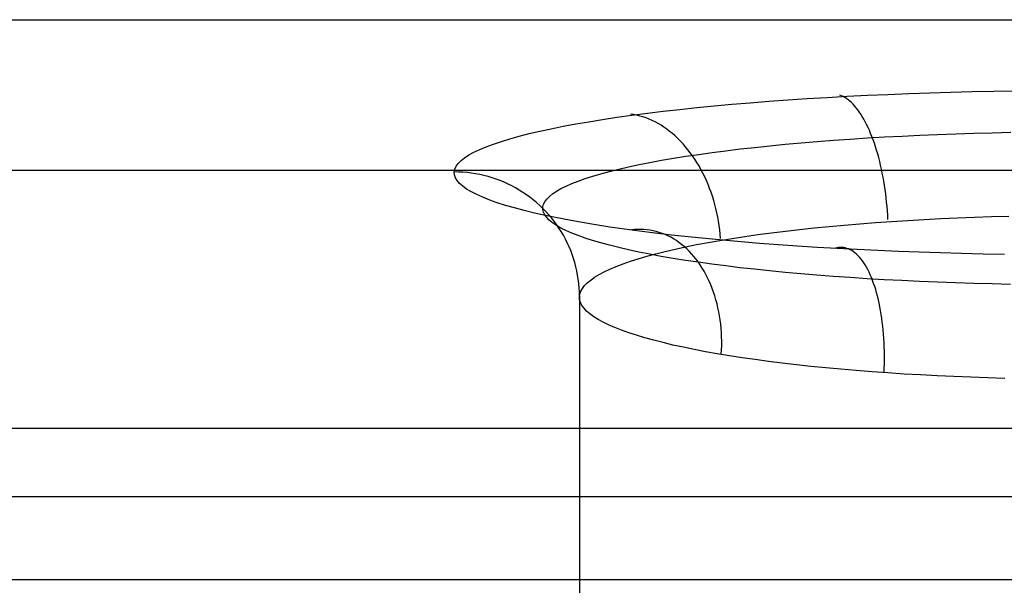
# Model space of a CAD drawing. Header units: millimetres. Extents: x -299 to -179, y 76 to 121.
# Tile 23 of 69: x -277 to -275.03, y 108.21 to 109.34. Entities that reach past the tile are written whole.
import ezdxf

# ---------------------------------------------------------------- set-up
doc = ezdxf.new("R2010")
doc.units = ezdxf.units.MM
doc.header["$MEASUREMENT"] = 0
doc.layers.add('Predefinito', color=7, linetype='Continuous', true_color=0x000000)

msp = doc.modelspace()

# ---------------------------------------------------------------- linework, layer by layer
at = {"layer": 'Predefinito'}
for p, q in [((-293.1404, 109.3357, -1.7014), (-184.3971, 109.3357, -1.7014)), ((-275.3842, 109.1807, -2.8706), (-275.3442, 109.1829, -2.8539)), ((-275.3554, 109.1836, -2.8469), (-275.3587, 109.1848, -2.8391)), ((-275.3521, 109.1822, -2.8547), (-275.3554, 109.1836, -2.8469)), ((-275.3487, 109.1804, -2.8625), (-275.3521, 109.1822, -2.8547)), ((-275.3442, 109.1829, -2.8539), (-275.3037, 109.1849, -2.8386)), ((-275.3037, 109.1849, -2.8386), (-275.2626, 109.1867, -2.8246)), ((-275.2626, 109.1867, -2.8246), (-275.2211, 109.1884, -2.8121)), ((-275.2211, 109.1884, -2.8121), (-275.1792, 109.1899, -2.8011)), ((-275.1792, 109.1899, -2.8011), (-275.1369, 109.1912, -2.7914)), ((-275.1369, 109.1912, -2.7914), (-275.0943, 109.1922, -2.7833)), ((-275.0943, 109.1922, -2.7833), (-275.0514, 109.1931, -2.7766)), ((-275.0514, 109.1931, -2.7766), (-275.0083, 109.1938, -2.7714)), ((-275.6444, 109.1602, -3.0246), (-275.6096, 109.1637, -2.9988)), ((-275.6096, 109.1637, -2.9988), (-275.574, 109.1669, -2.9743)), ((-275.574, 109.1669, -2.9743), (-275.5375, 109.17, -2.9509)), ((-275.5375, 109.17, -2.9509), (-275.5003, 109.1729, -2.9289)), ((-275.5003, 109.1729, -2.9289), (-275.4623, 109.1757, -2.9082)), ((-275.4623, 109.1757, -2.9082), (-275.4236, 109.1783, -2.8887)), ((-275.4236, 109.1783, -2.8887), (-275.3842, 109.1807, -2.8706)), ((-275.3454, 109.1783, -2.8702), (-275.3487, 109.1804, -2.8625)), ((-275.3421, 109.176, -2.8778), (-275.3454, 109.1783, -2.8702)), ((-275.3388, 109.1733, -2.8853), (-275.3421, 109.176, -2.8778)), ((-275.3356, 109.1704, -2.8928), (-275.3388, 109.1733, -2.8853)), ((-275.3323, 109.1672, -2.9001), (-275.3356, 109.1704, -2.8928)), ((-275.3291, 109.1637, -2.9073), (-275.3323, 109.1672, -2.9001)), ((-275.326, 109.16, -2.9144), (-275.3291, 109.1637, -2.9073)), ((-275.8035, 109.1409, -3.1704), (-275.7737, 109.1451, -3.1391)), ((-275.7702, 109.1462, -3.1292), (-275.7764, 109.1472, -3.1233)), ((-275.7737, 109.1451, -3.1391), (-275.7429, 109.1491, -3.1088)), ((-275.764, 109.145, -3.135), (-275.7702, 109.1462, -3.1292)), ((-275.7578, 109.1435, -3.1408), (-275.764, 109.145, -3.135)), ((-275.7517, 109.1417, -3.1465), (-275.7578, 109.1435, -3.1408)), ((-275.7429, 109.1491, -3.1088), (-275.7111, 109.1529, -3.0796)), ((-275.7111, 109.1529, -3.0796), (-275.6782, 109.1567, -3.0515)), ((-275.6782, 109.1567, -3.0515), (-275.6444, 109.1602, -3.0246)), ((-275.3229, 109.156, -2.9214), (-275.326, 109.16, -2.9144)), ((-275.3198, 109.1517, -2.9282), (-275.3229, 109.156, -2.9214)), ((-275.3167, 109.1472, -2.9349), (-275.3198, 109.1517, -2.9282)), ((-275.3138, 109.1424, -2.9414), (-275.3167, 109.1472, -2.9349)), ((-275.9348, 109.1182, -3.3413), (-275.9109, 109.123, -3.3054)), ((-275.9109, 109.123, -3.3054), (-275.8859, 109.1277, -3.2703)), ((-275.8859, 109.1277, -3.2703), (-275.8596, 109.1322, -3.2361)), ((-275.8596, 109.1322, -3.2361), (-275.8321, 109.1366, -3.2028)), ((-275.8321, 109.1366, -3.2028), (-275.8035, 109.1409, -3.1704)), ((-275.7455, 109.1396, -3.1522), (-275.7517, 109.1417, -3.1465)), ((-275.7394, 109.1372, -3.1578), (-275.7455, 109.1396, -3.1522)), ((-275.7334, 109.1346, -3.1633), (-275.7394, 109.1372, -3.1578)), ((-275.7274, 109.1316, -3.1687), (-275.7334, 109.1346, -3.1633)), ((-275.7215, 109.1284, -3.174), (-275.7274, 109.1316, -3.1687)), ((-275.7156, 109.125, -3.1793), (-275.7215, 109.1284, -3.174)), ((-275.7098, 109.1212, -3.1844), (-275.7156, 109.125, -3.1793)), ((-275.3108, 109.1374, -2.9478), (-275.3138, 109.1424, -2.9414)), ((-275.308, 109.1321, -2.954), (-275.3108, 109.1374, -2.9478)), ((-275.3051, 109.1266, -2.96), (-275.308, 109.1321, -2.954)), ((-275.3024, 109.1209, -2.9659), (-275.3051, 109.1266, -2.96)), ((-276.0171, 109.0982, -3.4927), (-275.9985, 109.1033, -3.4538)), ((-275.9985, 109.1033, -3.4538), (-275.9786, 109.1084, -3.4156)), ((-275.9786, 109.1084, -3.4156), (-275.9573, 109.1134, -3.3781)), ((-275.9573, 109.1134, -3.3781), (-275.9348, 109.1182, -3.3413)), ((-275.7041, 109.1172, -3.1894), (-275.7098, 109.1212, -3.1844)), ((-275.6984, 109.1129, -3.1943), (-275.7041, 109.1172, -3.1894)), ((-275.6929, 109.1084, -3.1991), (-275.6984, 109.1129, -3.1943)), ((-275.6874, 109.1037, -3.2037), (-275.6929, 109.1084, -3.1991)), ((-275.6821, 109.0986, -3.2082), (-275.6874, 109.1037, -3.2037)), ((-275.2997, 109.115, -2.9715), (-275.3024, 109.1209, -2.9659)), ((-275.2971, 109.1088, -2.977), (-275.2997, 109.115, -2.9715)), ((-275.2946, 109.1025, -2.9822), (-275.2971, 109.1088, -2.977)), ((-275.2694, 109.1017, -2.9939), (-275.2345, 109.1036, -2.9811)), ((-275.2345, 109.1036, -2.9811), (-275.1991, 109.1053, -2.9695)), ((-275.1991, 109.1053, -2.9695), (-275.1634, 109.1068, -2.9591)), ((-275.1634, 109.1068, -2.9591), (-275.1273, 109.1081, -2.9499)), ((-275.1273, 109.1081, -2.9499), (-275.0909, 109.1092, -2.942)), ((-275.0909, 109.1092, -2.942), (-275.0543, 109.1102, -2.9353)), ((-275.0543, 109.1102, -2.9353), (-275.0174, 109.111, -2.9299)), ((-276.0645, 109.0823, -3.6128), (-276.0501, 109.0876, -3.5722)), ((-276.0501, 109.0876, -3.5722), (-276.0343, 109.0929, -3.5322)), ((-276.0343, 109.0929, -3.5322), (-276.0171, 109.0982, -3.4927)), ((-275.6769, 109.0934, -3.2126), (-275.6821, 109.0986, -3.2082)), ((-275.6717, 109.0879, -3.2168), (-275.6769, 109.0934, -3.2126)), ((-275.6668, 109.0822, -3.2209), (-275.6717, 109.0879, -3.2168)), ((-275.5284, 109.081, -3.1379), (-275.4984, 109.0841, -3.1161)), ((-275.4984, 109.0841, -3.1161), (-275.4676, 109.0871, -3.0953)), ((-275.4676, 109.0871, -3.0953), (-275.4361, 109.09, -3.0756)), ((-275.4361, 109.09, -3.0756), (-275.404, 109.0927, -3.057)), ((-275.404, 109.0927, -3.057), (-275.3712, 109.0952, -3.0395)), ((-275.3712, 109.0952, -3.0395), (-275.3378, 109.0975, -3.0232)), ((-275.3378, 109.0975, -3.0232), (-275.3038, 109.0997, -3.008)), ((-275.3038, 109.0997, -3.008), (-275.2694, 109.1017, -2.9939)), ((-275.2921, 109.0959, -2.9873), (-275.2946, 109.1025, -2.9822)), ((-275.2897, 109.0892, -2.9921), (-275.2921, 109.0959, -2.9873)), ((-275.2874, 109.0823, -2.9967), (-275.2897, 109.0892, -2.9921)), ((-276.1077, 109.0602, -3.7793), (-276.0991, 109.0658, -3.7371)), ((-276.0991, 109.0658, -3.7371), (-276.089, 109.0713, -3.6953)), ((-276.089, 109.0713, -3.6953), (-276.0775, 109.0768, -3.6538)), ((-276.0775, 109.0768, -3.6538), (-276.0645, 109.0823, -3.6128)), ((-275.6619, 109.0763, -3.2248), (-275.6668, 109.0822, -3.2209)), ((-275.6661, 109.0632, -3.2618), (-275.6403, 109.067, -3.2351)), ((-275.6572, 109.0702, -3.2286), (-275.6619, 109.0763, -3.2248)), ((-275.6526, 109.0639, -3.2322), (-275.6572, 109.0702, -3.2286)), ((-275.6403, 109.067, -3.2351), (-275.6137, 109.0707, -3.2094)), ((-275.6137, 109.0707, -3.2094), (-275.5861, 109.0743, -3.1846)), ((-275.5861, 109.0743, -3.1846), (-275.5577, 109.0777, -3.1608)), ((-275.5577, 109.0777, -3.1608), (-275.5284, 109.081, -3.1379)), ((-275.2852, 109.0752, -3.0011), (-275.2874, 109.0823, -2.9967)), ((-275.2831, 109.0679, -3.0053), (-275.2852, 109.0752, -3.0011)), ((-275.281, 109.0605, -3.0092), (-275.2831, 109.0679, -3.0053)), ((-276.1246, 109.0432, -3.9072), (-276.1205, 109.0489, -3.8644)), ((-276.1205, 109.0489, -3.8644), (-276.1148, 109.0545, -3.8217)), ((-276.1148, 109.0545, -3.8217), (-276.1077, 109.0602, -3.7793)), ((-275.7802, 109.0422, -3.4073), (-275.7594, 109.0466, -3.3766)), ((-275.7594, 109.0466, -3.3766), (-275.7376, 109.0509, -3.3467)), ((-275.7376, 109.0509, -3.3467), (-275.7148, 109.0551, -3.3176)), ((-275.7148, 109.0551, -3.3176), (-275.6909, 109.0592, -3.2893)), ((-275.6909, 109.0592, -3.2893), (-275.6661, 109.0632, -3.2618)), ((-275.6482, 109.0574, -3.2356), (-275.6526, 109.0639, -3.2322)), ((-275.6439, 109.0507, -3.2389), (-275.6482, 109.0574, -3.2356)), ((-275.6397, 109.0438, -3.242), (-275.6439, 109.0507, -3.2389)), ((-275.2791, 109.053, -3.0128), (-275.281, 109.0605, -3.0092)), ((-275.2772, 109.0453, -3.0163), (-275.2791, 109.053, -3.0128)), ((-275.2755, 109.0375, -3.0194), (-275.2772, 109.0453, -3.0163)), ((-252.8409, 109.0347, -9.8725), (-295.5278, 109.0347, -9.8725)), ((-276.1284, 109.0318, -3.9931), (-276.1272, 109.0375, -3.9501)), ((-276.128, 109.0261, -4.0362), (-276.1284, 109.0318, -3.9931)), ((-276.1198, 109.0317, -3.993), (-276.1284, 109.0318, -3.9931)), ((-276.1261, 109.0204, -4.0791), (-276.128, 109.0261, -4.0362)), ((-276.1272, 109.0375, -3.9501), (-276.1246, 109.0432, -3.9072)), ((-276.1113, 109.0313, -3.993), (-276.1198, 109.0317, -3.993)), ((-276.1028, 109.0305, -3.9929), (-276.1113, 109.0313, -3.993)), ((-276.0943, 109.0295, -3.9927), (-276.1028, 109.0305, -3.9929)), ((-276.0859, 109.0282, -3.9926), (-276.0943, 109.0295, -3.9927)), ((-276.0775, 109.0267, -3.9924), (-276.0859, 109.0282, -3.9926)), ((-276.0692, 109.0248, -3.9921), (-276.0775, 109.0267, -3.9924)), ((-276.0609, 109.0226, -3.9918), (-276.0692, 109.0248, -3.9921)), ((-275.852, 109.0236, -3.5363), (-275.8358, 109.0284, -3.5032)), ((-275.8358, 109.0284, -3.5032), (-275.8183, 109.0331, -3.4706)), ((-275.8183, 109.0331, -3.4706), (-275.7998, 109.0377, -3.4386)), ((-275.7998, 109.0377, -3.4386), (-275.7802, 109.0422, -3.4073)), ((-275.6358, 109.0367, -3.2449), (-275.6397, 109.0438, -3.242)), ((-275.632, 109.0295, -3.2476), (-275.6358, 109.0367, -3.2449)), ((-275.6283, 109.0221, -3.2501), (-275.632, 109.0295, -3.2476)), ((-275.2738, 109.0295, -3.0224), (-275.2755, 109.0375, -3.0194)), ((-275.2723, 109.0215, -3.025), (-275.2738, 109.0295, -3.0224)), ((-276.1227, 109.0147, -4.122), (-276.1261, 109.0204, -4.0791)), ((-276.1178, 109.0091, -4.1648), (-276.1227, 109.0147, -4.122)), ((-276.1114, 109.0034, -4.2073), (-276.1178, 109.0091, -4.1648)), ((-276.0527, 109.0202, -3.9915), (-276.0609, 109.0226, -3.9918)), ((-276.0446, 109.0175, -3.9912), (-276.0527, 109.0202, -3.9915)), ((-276.0366, 109.0146, -3.9908), (-276.0446, 109.0175, -3.9912)), ((-276.0288, 109.0113, -3.9903), (-276.0366, 109.0146, -3.9908)), ((-276.021, 109.0078, -3.9899), (-276.0288, 109.0113, -3.9903)), ((-276.0133, 109.004, -3.9894), (-276.021, 109.0078, -3.9899)), ((-275.9051, 109.0038, -3.674), (-275.8937, 109.0089, -3.6389)), ((-275.8937, 109.0089, -3.6389), (-275.881, 109.0138, -3.6043)), ((-275.881, 109.0138, -3.6043), (-275.8671, 109.0188, -3.5701)), ((-275.8671, 109.0188, -3.5701), (-275.852, 109.0236, -3.5363)), ((-275.6249, 109.0146, -3.2525), (-275.6283, 109.0221, -3.2501)), ((-275.6216, 109.0069, -3.2546), (-275.6249, 109.0146, -3.2525)), ((-275.6185, 108.9992, -3.2566), (-275.6216, 109.0069, -3.2546)), ((-275.2708, 109.0133, -3.0274), (-275.2723, 109.0215, -3.025)), ((-275.2695, 109.0051, -3.0296), (-275.2708, 109.0133, -3.0274)), ((-275.2682, 108.9967, -3.0315), (-275.2695, 109.0051, -3.0296)), ((-276.1036, 108.9978, -4.2496), (-276.1114, 109.0034, -4.2073)), ((-276.0942, 108.9922, -4.2916), (-276.1036, 108.9978, -4.2496)), ((-276.0834, 108.9867, -4.3333), (-276.0942, 108.9922, -4.2916)), ((-276.0712, 108.9813, -4.3745), (-276.0834, 108.9867, -4.3333)), ((-276.0058, 109, -3.9888), (-276.0133, 109.004, -3.9894)), ((-275.9985, 108.9958, -3.9883), (-276.0058, 109, -3.9888)), ((-275.9912, 108.9912, -3.9877), (-275.9985, 108.9958, -3.9883)), ((-275.9842, 108.9865, -3.987), (-275.9912, 108.9912, -3.9877)), ((-275.9773, 108.9815, -3.9864), (-275.9842, 108.9865, -3.987)), ((-275.9385, 108.9831, -3.8177), (-275.932, 108.9883, -3.7814)), ((-275.932, 108.9883, -3.7814), (-275.9243, 108.9935, -3.7453)), ((-275.9243, 108.9935, -3.7453), (-275.9153, 108.9987, -3.7095)), ((-275.9153, 108.9987, -3.7095), (-275.9051, 109.0038, -3.674)), ((-275.6156, 108.9913, -3.2584), (-275.6185, 108.9992, -3.2566)), ((-275.6129, 108.9833, -3.2599), (-275.6156, 108.9913, -3.2584)), ((-275.2671, 108.9883, -3.0331), (-275.2682, 108.9967, -3.0315)), ((-275.2661, 108.9799, -3.0344), (-275.2671, 108.9883, -3.0331)), ((-276.0575, 108.9758, -4.4153), (-276.0712, 108.9813, -4.3745)), ((-276.0424, 108.9705, -4.4557), (-276.0575, 108.9758, -4.4153)), ((-276.0258, 108.9652, -4.4954), (-276.0424, 108.9705, -4.4557)), ((-275.9706, 108.9762, -3.9857), (-275.9773, 108.9815, -3.9864)), ((-275.9641, 108.9708, -3.985), (-275.9706, 108.9762, -3.9857)), ((-275.9577, 108.9651, -3.9842), (-275.9641, 108.9708, -3.985)), ((-275.9514, 108.962, -3.9645), (-275.9501, 108.9673, -3.9276)), ((-275.9501, 108.9673, -3.9276), (-275.9475, 108.9726, -3.8909)), ((-275.9475, 108.9726, -3.8909), (-275.9436, 108.9779, -3.8542)), ((-275.9436, 108.9779, -3.8542), (-275.9385, 108.9831, -3.8177)), ((-275.6104, 108.9752, -3.2613), (-275.6129, 108.9833, -3.2599)), ((-275.608, 108.967, -3.2625), (-275.6104, 108.9752, -3.2613)), ((-275.6059, 108.9587, -3.2634), (-275.608, 108.967, -3.2625)), ((-275.2652, 108.9714, -3.0355), (-275.2661, 108.9799, -3.0344)), ((-275.2644, 108.9628, -3.0363), (-275.2652, 108.9714, -3.0355)), ((-276.0079, 108.96, -4.5346), (-276.0258, 108.9652, -4.4954)), ((-275.9887, 108.9549, -4.5732), (-276.0079, 108.96, -4.5346)), ((-275.9681, 108.9499, -4.611), (-275.9887, 108.9549, -4.5732)), ((-275.9462, 108.945, -4.6482), (-275.9681, 108.9499, -4.611)), ((-275.9516, 108.9592, -3.9834), (-275.9577, 108.9651, -3.9842)), ((-275.9456, 108.9532, -3.9826), (-275.9516, 108.9592, -3.9834)), ((-275.9514, 108.9567, -4.0014), (-275.9514, 108.962, -3.9645)), ((-275.9501, 108.9514, -4.0382), (-275.9514, 108.9567, -4.0014)), ((-275.9476, 108.9461, -4.075), (-275.9501, 108.9514, -4.0382)), ((-275.9399, 108.9469, -3.9818), (-275.9456, 108.9532, -3.9826)), ((-275.9344, 108.9404, -3.9809), (-275.9399, 108.9469, -3.9818)), ((-275.604, 108.9503, -3.2642), (-275.6059, 108.9587, -3.2634)), ((-275.6023, 108.9419, -3.2647), (-275.604, 108.9503, -3.2642)), ((-275.2637, 108.9542, -3.0368), (-275.2644, 108.9628, -3.0363)), ((-275.2631, 108.9456, -3.037), (-275.2637, 108.9542, -3.0368)), ((-275.9437, 108.9408, -4.1117), (-275.9476, 108.9461, -4.075)), ((-275.923, 108.9402, -4.6845), (-275.9462, 108.945, -4.6482)), ((-275.9386, 108.9355, -4.1482), (-275.9437, 108.9408, -4.1117)), ((-275.9321, 108.9303, -4.1845), (-275.9386, 108.9355, -4.1482)), ((-275.9292, 108.9338, -3.98), (-275.9344, 108.9404, -3.9809)), ((-275.9244, 108.9251, -4.2206), (-275.9321, 108.9303, -4.1845)), ((-275.9241, 108.9269, -3.9791), (-275.9292, 108.9338, -3.98)), ((-275.9193, 108.9199, -3.9782), (-275.9241, 108.9269, -3.9791)), ((-275.8985, 108.9354, -4.72), (-275.923, 108.9402, -4.6845)), ((-275.8728, 108.9309, -4.7547), (-275.8985, 108.9354, -4.72)), ((-275.8459, 108.9264, -4.7885), (-275.8728, 108.9309, -4.7547)), ((-275.6008, 108.9335, -3.2651), (-275.6023, 108.9419, -3.2647)), ((-275.5994, 108.925, -3.2652), (-275.6008, 108.9335, -3.2651)), ((-275.3498, 108.926, -3.1034), (-275.3189, 108.9286, -3.0878)), ((-275.3189, 108.9286, -3.0878), (-275.2875, 108.931, -3.0733)), ((-275.2875, 108.931, -3.0733), (-275.2555, 108.9332, -3.0598)), ((-275.2627, 108.937, -3.037), (-275.2631, 108.9456, -3.037)), ((-275.2555, 108.9332, -3.0598), (-275.2232, 108.9353, -3.0474)), ((-275.2232, 108.9353, -3.0474), (-275.1904, 108.9371, -3.0362)), ((-275.1904, 108.9371, -3.0362), (-275.1572, 108.9388, -3.0261)), ((-275.1572, 108.9388, -3.0261), (-275.1237, 108.9403, -3.0171)), ((-275.1237, 108.9403, -3.0171), (-275.0899, 108.9416, -3.0093)), ((-275.0899, 108.9416, -3.0093), (-275.0559, 108.9427, -3.0026)), ((-275.0559, 108.9427, -3.0026), (-275.0216, 108.9436, -2.9971)), ((-275.9155, 108.9199, -4.2564), (-275.9244, 108.9251, -4.2206)), ((-275.9148, 108.9128, -3.9773), (-275.9193, 108.9199, -3.9782)), ((-275.9053, 108.9148, -4.2919), (-275.9155, 108.9199, -4.2564)), ((-275.9104, 108.9055, -3.9763), (-275.9148, 108.9128, -3.9773)), ((-275.8938, 108.9098, -4.3269), (-275.9053, 108.9148, -4.2919)), ((-275.8812, 108.9048, -4.3616), (-275.8938, 108.9098, -4.3269)), ((-275.8179, 108.922, -4.8213), (-275.8459, 108.9264, -4.7885)), ((-275.7887, 108.9178, -4.8531), (-275.8179, 108.922, -4.8213)), ((-275.7584, 108.9137, -4.8839), (-275.7887, 108.9178, -4.8531)), ((-275.7682, 108.9169, -4.8589), (-275.7744, 108.9162, -4.8648)), ((-275.762, 108.9172, -4.8529), (-275.7682, 108.9169, -4.8589)), ((-275.7557, 108.9173, -4.8468), (-275.762, 108.9172, -4.8529)), ((-275.7271, 108.9098, -4.9137), (-275.7584, 108.9137, -4.8839)), ((-275.7496, 108.917, -4.8408), (-275.7557, 108.9173, -4.8468)), ((-275.7434, 108.9165, -4.8347), (-275.7496, 108.917, -4.8408)), ((-275.7373, 108.9156, -4.8286), (-275.7434, 108.9165, -4.8347)), ((-275.7312, 108.9145, -4.8226), (-275.7373, 108.9156, -4.8286)), ((-275.7252, 108.913, -4.8165), (-275.7312, 108.9145, -4.8226)), ((-275.6947, 108.906, -4.9423), (-275.7271, 108.9098, -4.9137)), ((-275.7192, 108.9113, -4.8105), (-275.7252, 108.913, -4.8165)), ((-275.7133, 108.9093, -4.8045), (-275.7192, 108.9113, -4.8105)), ((-275.7075, 108.907, -4.7985), (-275.7133, 108.9093, -4.8045)), ((-275.7017, 108.9044, -4.7926), (-275.7075, 108.907, -4.7985)), ((-275.5983, 108.9164, -3.2651), (-275.5994, 108.925, -3.2652)), ((-275.5975, 108.9079, -3.2649), (-275.5983, 108.9164, -3.2651)), ((-275.5968, 108.8993, -3.2644), (-275.5975, 108.9079, -3.2649)), ((-275.5482, 108.9032, -3.2409), (-275.522, 108.9069, -3.2184)), ((-275.522, 108.9069, -3.2184), (-275.495, 108.9105, -3.1968)), ((-275.495, 108.9105, -3.1968), (-275.4673, 108.9139, -3.1762)), ((-275.4673, 108.9139, -3.1762), (-275.4389, 108.9172, -3.1565)), ((-275.4389, 108.9172, -3.1565), (-275.4098, 108.9203, -3.1378)), ((-275.4098, 108.9203, -3.1378), (-275.3801, 108.9232, -3.1201)), ((-275.3801, 108.9232, -3.1201), (-275.3498, 108.926, -3.1034)), ((-275.9064, 108.898, -3.9753), (-275.9104, 108.9055, -3.9763)), ((-275.9026, 108.8904, -3.9743), (-275.9064, 108.898, -3.9753)), ((-275.8991, 108.8827, -3.9733), (-275.9026, 108.8904, -3.9743)), ((-275.8673, 108.8999, -4.3958), (-275.8812, 108.9048, -4.3616)), ((-275.8522, 108.895, -4.4296), (-275.8673, 108.8999, -4.3958)), ((-275.836, 108.8902, -4.4627), (-275.8522, 108.895, -4.4296)), ((-275.8186, 108.8855, -4.4954), (-275.836, 108.8902, -4.4627)), ((-275.6961, 108.9015, -4.7867), (-275.7017, 108.9044, -4.7926)), ((-275.6905, 108.8983, -4.7809), (-275.6961, 108.9015, -4.7867)), ((-275.6613, 108.9023, -4.9698), (-275.6947, 108.906, -4.9423)), ((-275.685, 108.8949, -4.7751), (-275.6905, 108.8983, -4.7809)), ((-275.6797, 108.8912, -4.7694), (-275.685, 108.8949, -4.7751)), ((-275.6744, 108.8872, -4.7638), (-275.6797, 108.8912, -4.7694)), ((-275.6693, 108.8829, -4.7582), (-275.6744, 108.8872, -4.7638)), ((-275.6271, 108.8988, -4.9962), (-275.6613, 108.9023, -4.9698)), ((-275.6445, 108.8869, -3.3394), (-275.6217, 108.8912, -3.3136)), ((-275.5919, 108.8955, -5.0214), (-275.6271, 108.8988, -4.9962)), ((-275.6217, 108.8912, -3.3136), (-275.5981, 108.8953, -3.2885)), ((-275.5981, 108.8953, -3.2885), (-275.5735, 108.8993, -3.2643)), ((-275.5558, 108.8923, -5.0453), (-275.5919, 108.8955, -5.0214)), ((-275.5735, 108.8993, -3.2643), (-275.5482, 108.9032, -3.2409)), ((-275.5189, 108.8893, -5.068), (-275.5558, 108.8923, -5.0453)), ((-275.4813, 108.8865, -5.0894), (-275.5189, 108.8893, -5.068)), ((-275.8958, 108.8749, -3.9722), (-275.8991, 108.8827, -3.9733)), ((-275.8928, 108.867, -3.9712), (-275.8958, 108.8749, -3.9722)), ((-275.8001, 108.8809, -4.5273), (-275.8186, 108.8855, -4.4954)), ((-275.7804, 108.8764, -4.5587), (-275.8001, 108.8809, -4.5273)), ((-275.7597, 108.872, -4.5893), (-275.7804, 108.8764, -4.5587)), ((-275.7379, 108.8677, -4.6192), (-275.7597, 108.872, -4.5893)), ((-275.744, 108.8637, -3.4795), (-275.7261, 108.8685, -3.4501)), ((-275.7151, 108.8635, -4.6484), (-275.7379, 108.8677, -4.6192)), ((-275.7261, 108.8685, -3.4501), (-275.7072, 108.8733, -3.4214)), ((-275.7072, 108.8733, -3.4214), (-275.6873, 108.8779, -3.3934)), ((-275.6873, 108.8779, -3.3934), (-275.6664, 108.8825, -3.366)), ((-275.6643, 108.8784, -4.7528), (-275.6693, 108.8829, -4.7582)), ((-275.6664, 108.8825, -3.366), (-275.6445, 108.8869, -3.3394)), ((-275.6595, 108.8737, -4.7474), (-275.6643, 108.8784, -4.7528)), ((-275.6547, 108.8687, -4.7422), (-275.6595, 108.8737, -4.7474)), ((-275.6501, 108.8635, -4.737), (-275.6547, 108.8687, -4.7422)), ((-275.4429, 108.8838, -5.1095), (-275.4813, 108.8865, -5.0894)), ((-275.4039, 108.8813, -5.1282), (-275.4429, 108.8838, -5.1095)), ((-275.3642, 108.879, -5.1456), (-275.4039, 108.8813, -5.1282)), ((-275.3649, 108.8803, -5.1351), (-275.3683, 108.8794, -5.143)), ((-275.3615, 108.8809, -5.1272), (-275.3649, 108.8803, -5.1351)), ((-275.3239, 108.8769, -5.1617), (-275.3642, 108.879, -5.1456)), ((-275.3581, 108.8812, -5.1193), (-275.3615, 108.8809, -5.1272)), ((-275.3548, 108.8812, -5.1113), (-275.3581, 108.8812, -5.1193)), ((-275.3514, 108.8809, -5.1034), (-275.3548, 108.8812, -5.1113)), ((-275.348, 108.8803, -5.0955), (-275.3514, 108.8809, -5.1034)), ((-275.3447, 108.8794, -5.0875), (-275.348, 108.8803, -5.0955)), ((-275.3414, 108.8782, -5.0796), (-275.3447, 108.8794, -5.0875)), ((-275.3382, 108.8767, -5.0718), (-275.3414, 108.8782, -5.0796)), ((-275.3349, 108.875, -5.064), (-275.3382, 108.8767, -5.0718)), ((-275.3317, 108.8729, -5.0562), (-275.3349, 108.875, -5.064)), ((-275.3286, 108.8706, -5.0485), (-275.3317, 108.8729, -5.0562)), ((-275.3255, 108.8679, -5.0409), (-275.3286, 108.8706, -5.0485)), ((-275.3225, 108.865, -5.0334), (-275.3255, 108.8679, -5.0409)), ((-275.2831, 108.875, -5.1763), (-275.3239, 108.8769, -5.1617)), ((-275.2418, 108.8732, -5.1895), (-275.2831, 108.875, -5.1763)), ((-275.2001, 108.8716, -5.2013), (-275.2418, 108.8732, -5.1895)), ((-275.158, 108.8703, -5.2117), (-275.2001, 108.8716, -5.2013)), ((-275.1155, 108.8691, -5.2205), (-275.158, 108.8703, -5.2117)), ((-275.0728, 108.8681, -5.228), (-275.1155, 108.8691, -5.2205)), ((-275.0298, 108.8673, -5.2339), (-275.0728, 108.8681, -5.228)), ((-275.8901, 108.859, -3.9701), (-275.8928, 108.867, -3.9712)), ((-275.8876, 108.8509, -3.9691), (-275.8901, 108.859, -3.9701)), ((-275.8855, 108.8427, -3.968), (-275.8876, 108.8509, -3.9691)), ((-275.805, 108.8433, -3.6024), (-275.7914, 108.8485, -3.5709)), ((-275.7914, 108.8485, -3.5709), (-275.7767, 108.8537, -3.5399)), ((-275.7767, 108.8537, -3.5399), (-275.7609, 108.8587, -3.5094)), ((-275.7609, 108.8587, -3.5094), (-275.744, 108.8637, -3.4795)), ((-275.6913, 108.8594, -4.6767), (-275.7151, 108.8635, -4.6484)), ((-275.6665, 108.8554, -4.7042), (-275.6913, 108.8594, -4.6767)), ((-275.6407, 108.8516, -4.7309), (-275.6665, 108.8554, -4.7042)), ((-275.6457, 108.858, -4.732), (-275.6501, 108.8635, -4.737)), ((-275.6414, 108.8523, -4.727), (-275.6457, 108.858, -4.732)), ((-275.6373, 108.8464, -4.7222), (-275.6414, 108.8523, -4.727)), ((-275.614, 108.8479, -4.7566), (-275.6407, 108.8516, -4.7309)), ((-275.5865, 108.8443, -4.7814), (-275.614, 108.8479, -4.7566)), ((-275.3195, 108.8618, -5.0259), (-275.3225, 108.865, -5.0334)), ((-275.3165, 108.8584, -5.0186), (-275.3195, 108.8618, -5.0259)), ((-275.3137, 108.8546, -5.0114), (-275.3165, 108.8584, -5.0186)), ((-275.3109, 108.8506, -5.0043), (-275.3137, 108.8546, -5.0114)), ((-275.3081, 108.8463, -4.9973), (-275.3109, 108.8506, -5.0043)), ((-275.8836, 108.8344, -3.9669), (-275.8855, 108.8427, -3.968)), ((-275.882, 108.8261, -3.9658), (-275.8836, 108.8344, -3.9669)), ((-275.8391, 108.8272, -3.6995), (-275.8289, 108.8326, -3.6667)), ((-275.8289, 108.8326, -3.6667), (-275.8175, 108.838, -3.6344)), ((-275.8175, 108.838, -3.6344), (-275.805, 108.8433, -3.6024)), ((-275.6334, 108.8402, -4.7176), (-275.6373, 108.8464, -4.7222)), ((-275.6296, 108.8339, -4.7131), (-275.6334, 108.8402, -4.7176)), ((-275.626, 108.8274, -4.7087), (-275.6296, 108.8339, -4.7131)), ((-275.558, 108.8409, -4.8053), (-275.5865, 108.8443, -4.7814)), ((-275.5288, 108.8376, -4.8281), (-275.558, 108.8409, -4.8053)), ((-275.4988, 108.8345, -4.8499), (-275.5288, 108.8376, -4.8281)), ((-275.468, 108.8315, -4.8707), (-275.4988, 108.8345, -4.8499)), ((-275.4365, 108.8286, -4.8905), (-275.468, 108.8315, -4.8707)), ((-275.4044, 108.8259, -4.9091), (-275.4365, 108.8286, -4.8905)), ((-275.3055, 108.8418, -4.9904), (-275.3081, 108.8463, -4.9973)), ((-275.3029, 108.837, -4.9837), (-275.3055, 108.8418, -4.9904)), ((-275.3004, 108.832, -4.9771), (-275.3029, 108.837, -4.9837)), ((-275.2979, 108.8268, -4.9707), (-275.3004, 108.832, -4.9771)), ((-275.8807, 108.8177, -3.9647), (-275.882, 108.8261, -3.9658)), ((-275.8797, 108.8093, -3.9636), (-275.8807, 108.8177, -3.9647)), ((-275.8789, 108.8009, -3.9624), (-275.8797, 108.8093, -3.9636)), ((-275.8683, 108.805, -3.8333), (-275.8628, 108.8106, -3.7995)), ((-275.8628, 108.8106, -3.7995), (-275.856, 108.8162, -3.7659)), ((-275.856, 108.8162, -3.7659), (-275.8481, 108.8217, -3.7325)), ((-275.8481, 108.8217, -3.7325), (-275.8391, 108.8272, -3.6995)), ((-275.6225, 108.8206, -4.7044), (-275.626, 108.8274, -4.7087)), ((-275.6193, 108.8137, -4.7004), (-275.6225, 108.8206, -4.7044)), ((-275.6162, 108.8066, -4.6964), (-275.6193, 108.8137, -4.7004)), ((-275.3716, 108.8234, -4.9266), (-275.4044, 108.8259, -4.9091)), ((-275.3382, 108.8211, -4.943), (-275.3716, 108.8234, -4.9266)), ((-275.3043, 108.8189, -4.9582), (-275.3382, 108.8211, -4.943)), ((-275.2699, 108.8168, -4.9722), (-275.3043, 108.8189, -4.9582)), ((-275.2956, 108.8213, -4.9645), (-275.2979, 108.8268, -4.9707)), ((-275.2933, 108.8156, -4.9584), (-275.2956, 108.8213, -4.9645)), ((-275.2912, 108.8096, -4.9526), (-275.2933, 108.8156, -4.9584)), ((-275.2891, 108.8035, -4.9469), (-275.2912, 108.8096, -4.9526)), ((-275.2349, 108.815, -4.9851), (-275.2699, 108.8168, -4.9722)), ((-275.1996, 108.8133, -4.9967), (-275.2349, 108.815, -4.9851)), ((-275.1639, 108.8118, -5.0072), (-275.1996, 108.8133, -4.9967)), ((-275.1278, 108.8105, -5.0164), (-275.1639, 108.8118, -5.0072)), ((-275.0914, 108.8094, -5.0243), (-275.1278, 108.8105, -5.0164)), ((-275.0548, 108.8084, -5.031), (-275.0914, 108.8094, -5.0243)), ((-275.8785, 108.7925, -3.9613), (-275.8789, 108.8009, -3.9624)), ((-275.8784, 108.784, -3.9602), (-275.8785, 108.7925, -3.9613)), ((-275.8777, 108.7881, -3.9356), (-275.8758, 108.7938, -3.9014)), ((-275.8758, 108.7938, -3.9014), (-275.8726, 108.7994, -3.8673)), ((-275.8726, 108.7994, -3.8673), (-275.8683, 108.805, -3.8333)), ((-275.6133, 108.7994, -4.6927), (-275.6162, 108.8066, -4.6964)), ((-275.6106, 108.792, -4.6891), (-275.6133, 108.7994, -4.6927)), ((-275.6082, 108.7844, -4.6857), (-275.6106, 108.792, -4.6891)), ((-275.2871, 108.7971, -4.9414), (-275.2891, 108.8035, -4.9469)), ((-275.2852, 108.7906, -4.9361), (-275.2871, 108.7971, -4.9414)), ((-275.2834, 108.7838, -4.931), (-275.2852, 108.7906, -4.9361)), ((-275.0179, 108.8076, -5.0364), (-275.0548, 108.8084, -5.031)), ((-275.8784, 108.7824, -3.9698), (-275.8777, 108.7881, -3.9356)), ((-275.8784, 108.784, -3.9602), (-275.8784, 108.0375, -3.9602)), ((-275.878, 108.7767, -4.004), (-275.8784, 108.7824, -3.9698)), ((-275.8763, 108.7711, -4.0383), (-275.878, 108.7767, -4.004)), ((-275.8734, 108.7654, -4.0724), (-275.8763, 108.7711, -4.0383)), ((-275.6059, 108.7767, -4.6824), (-275.6082, 108.7844, -4.6857)), ((-275.6038, 108.7689, -4.6793), (-275.6059, 108.7767, -4.6824)), ((-275.2817, 108.7769, -4.9261), (-275.2834, 108.7838, -4.931)), ((-275.2801, 108.7698, -4.9215), (-275.2817, 108.7769, -4.9261)), ((-275.2787, 108.7626, -4.917), (-275.2801, 108.7698, -4.9215)), ((-275.8693, 108.7598, -4.1064), (-275.8734, 108.7654, -4.0724)), ((-275.8641, 108.7542, -4.1402), (-275.8693, 108.7598, -4.1064)), ((-275.8576, 108.7486, -4.1739), (-275.8641, 108.7542, -4.1402)), ((-275.6019, 108.761, -4.6765), (-275.6038, 108.7689, -4.6793)), ((-275.6002, 108.7529, -4.6738), (-275.6019, 108.761, -4.6765)), ((-275.5988, 108.7448, -4.6712), (-275.6002, 108.7529, -4.6738)), ((-275.2773, 108.7552, -4.9128), (-275.2787, 108.7626, -4.917)), ((-275.276, 108.7476, -4.9089), (-275.2773, 108.7552, -4.9128)), ((-275.85, 108.743, -4.2073), (-275.8576, 108.7486, -4.1739)), ((-275.8412, 108.7376, -4.2404), (-275.85, 108.743, -4.2073)), ((-275.8312, 108.7321, -4.2732), (-275.8412, 108.7376, -4.2404)), ((-275.8201, 108.7267, -4.3057), (-275.8312, 108.7321, -4.2732)), ((-275.5975, 108.7365, -4.6689), (-275.5988, 108.7448, -4.6712)), ((-275.5965, 108.7282, -4.6668), (-275.5975, 108.7365, -4.6689)), ((-275.2749, 108.7399, -4.9051), (-275.276, 108.7476, -4.9089)), ((-275.2738, 108.7321, -4.9016), (-275.2749, 108.7399, -4.9051)), ((-275.2729, 108.7241, -4.8984), (-275.2738, 108.7321, -4.9016)), ((-275.8078, 108.7214, -4.3377), (-275.8201, 108.7267, -4.3057)), ((-275.7945, 108.7162, -4.3693), (-275.8078, 108.7214, -4.3377)), ((-275.78, 108.711, -4.4005), (-275.7945, 108.7162, -4.3693)), ((-275.7644, 108.706, -4.4311), (-275.78, 108.711, -4.4005)), ((-275.5956, 108.7198, -4.6649), (-275.5965, 108.7282, -4.6668)), ((-275.595, 108.7113, -4.6632), (-275.5956, 108.7198, -4.6649)), ((-275.5946, 108.7028, -4.6616), (-275.595, 108.7113, -4.6632)), ((-275.2721, 108.716, -4.8954), (-275.2729, 108.7241, -4.8984)), ((-275.2714, 108.7079, -4.8927), (-275.2721, 108.716, -4.8954)), ((-275.7478, 108.701, -4.4611), (-275.7644, 108.706, -4.4311)), ((-275.7301, 108.6961, -4.4906), (-275.7478, 108.701, -4.4611)), ((-275.7114, 108.6913, -4.5195), (-275.7301, 108.6961, -4.4906)), ((-275.6917, 108.6866, -4.5477), (-275.7114, 108.6913, -4.5195)), ((-275.5945, 108.6942, -4.6603), (-275.5946, 108.7028, -4.6616)), ((-275.5945, 108.6856, -4.6592), (-275.5945, 108.6942, -4.6603)), ((-275.2708, 108.6996, -4.8902), (-275.2714, 108.7079, -4.8927)), ((-275.2703, 108.6913, -4.888), (-275.2708, 108.6996, -4.8902)), ((-275.27, 108.6829, -4.8861), (-275.2703, 108.6913, -4.888)), ((-275.671, 108.6821, -4.5752), (-275.6917, 108.6866, -4.5477)), ((-275.6494, 108.6776, -4.6019), (-275.671, 108.6821, -4.5752)), ((-275.6268, 108.6733, -4.628), (-275.6494, 108.6776, -4.6019)), ((-275.6033, 108.6691, -4.6532), (-275.6268, 108.6733, -4.628)), ((-275.5952, 108.6684, -4.6576), (-275.5947, 108.677, -4.6583)), ((-275.5947, 108.677, -4.6583), (-275.5945, 108.6856, -4.6592)), ((-275.2698, 108.6744, -4.8844), (-275.27, 108.6829, -4.8861)), ((-275.2696, 108.6659, -4.883), (-275.2698, 108.6744, -4.8844)), ((-275.579, 108.6651, -4.6776), (-275.6033, 108.6691, -4.6532)), ((-275.5538, 108.6612, -4.7012), (-275.579, 108.6651, -4.6776)), ((-275.5278, 108.6574, -4.7239), (-275.5538, 108.6612, -4.7012)), ((-275.501, 108.6538, -4.7456), (-275.5278, 108.6574, -4.7239)), ((-275.4735, 108.6504, -4.7665), (-275.501, 108.6538, -4.7456)), ((-275.2698, 108.6488, -4.881), (-275.2696, 108.6574, -4.8819)), ((-275.2696, 108.6574, -4.8819), (-275.2696, 108.6659, -4.883)), ((-275.4452, 108.6471, -4.7864), (-275.4735, 108.6504, -4.7665)), ((-275.4163, 108.6439, -4.8053), (-275.4452, 108.6471, -4.7864)), ((-275.3867, 108.641, -4.8232), (-275.4163, 108.6439, -4.8053)), ((-275.3565, 108.6382, -4.8401), (-275.3867, 108.641, -4.8232)), ((-275.3257, 108.6355, -4.856), (-275.3565, 108.6382, -4.8401)), ((-275.2944, 108.6331, -4.8708), (-275.3257, 108.6355, -4.856)), ((-275.2626, 108.6308, -4.8845), (-275.2944, 108.6331, -4.8708)), ((-275.2703, 108.6315, -4.8802), (-275.27, 108.6402, -4.8805)), ((-275.27, 108.6402, -4.8805), (-275.2698, 108.6488, -4.881)), ((-275.2303, 108.6287, -4.8971), (-275.2626, 108.6308, -4.8845)), ((-275.1976, 108.6268, -4.9086), (-275.2303, 108.6287, -4.8971)), ((-275.1645, 108.6251, -4.9189), (-275.1976, 108.6268, -4.9086)), ((-275.1311, 108.6236, -4.9282), (-275.1645, 108.6251, -4.9189)), ((-275.0974, 108.6222, -4.9362), (-275.1311, 108.6236, -4.9282)), ((-275.0634, 108.6211, -4.9432), (-275.0974, 108.6222, -4.9362)), ((-275.0291, 108.6201, -4.9489), (-275.0634, 108.6211, -4.9432)), ((-293.7188, 108.5204, -7.8507), (-183.4818, 108.5204, -7.8507)), ((-298.1801, 108.384, -1), (-251.0031, 108.384, -1)), ((-298.1389, 108.2188, -1.0623), (-251.0031, 108.2188, -1.0623))]:
    msp.add_line(p, q, dxfattribs=at)

doc.saveas('drawing.dxf')
